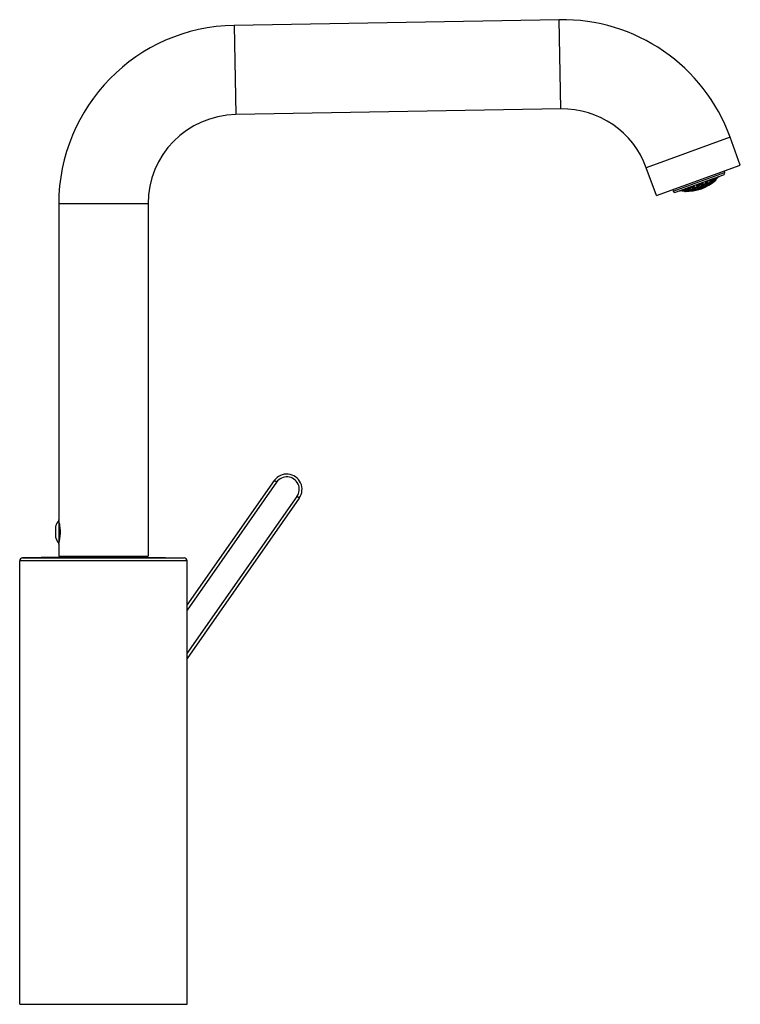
# Model space of a CAD drawing. Header units: millimetres. Extents: x -522 to 246, y -63 to 530.
# Tile 19 of 19: x 53 to 246, y 265 to 530. Entities that reach past the tile are written whole.
import ezdxf

# ---------------------------------------------------------------- set-up
doc = ezdxf.new("R2010")
doc.units = ezdxf.units.MM
doc.header["$LTSCALE"] = 23.1
doc.layers.get('0').update_dxf_attribs({"linetype": 'CONTINUOUS'})

msp = doc.modelspace()

# ---------------------------------------------------------------- linework, layer by layer
at = {"color": 7, "linetype": 'CONTINUOUS'}
for p, q in [((197.63, 529.51), (110.2, 527.98)), ((198.05, 505.51), (110.62, 503.99)), ((246.31, 490.42), (243.58, 497.93)), ((223.76, 482.21), (221.02, 489.73)), ((223.76, 482.21), (246.31, 490.42)), ((228.91, 483.12), (241.78, 487.81)), ((239.83, 486.81), (239.74, 487.07)), ((241.94, 488.83), (242.08, 488.45)), ((232.82, 484.05), (232.66, 484.49)), ((233.33, 484.66), (233.31, 484.73)), ((233.54, 484.1), (233.38, 484.53)), ((234.01, 484.45), (233.84, 484.92)), ((234.34, 485.1), (234.51, 485.15)), ((234.68, 484.62), (234.49, 485.16)), ((234.85, 484.18), (234.73, 484.5)), ((234.76, 484.51), (234.78, 484.52)), ((235.12, 485.07), (235.02, 485.35)), ((235.13, 484.94), (235.1, 484.94)), ((235.32, 484.53), (235.16, 484.95)), ((235.44, 484.18), (235.34, 484.45)), ((235.76, 485.33), (235.67, 485.58)), ((235.96, 484.78), (235.81, 485.2)), ((235.85, 485.2), (235.87, 485.22)), ((236.09, 484.43), (235.99, 484.69)), ((236.18, 485.75), (236.35, 485.83)), ((236.4, 485.23), (236.2, 485.78)), ((236.41, 485.11), (236.39, 485.11)), ((236.56, 484.79), (236.43, 485.15)), ((237.01, 485.58), (236.85, 486.01)), ((237.17, 485.12), (237.06, 485.44)), ((237.11, 485.45), (237.11, 485.46)), ((237.41, 486.13), (237.38, 486.21)), ((237.61, 485.58), (237.45, 486.01)), ((237.73, 485.23), (237.65, 485.47)), ((237.66, 485.07), (237.7, 485.08)), ((238.19, 486), (238.03, 486.44)), ((238.32, 485.64), (238.24, 485.87)), ((238.58, 486.57), (238.56, 486.64)), ((238.75, 486.1), (238.63, 486.45)), ((239.3, 486.61), (239.21, 486.87)), ((239.41, 486.5), (239.44, 486.52)), ((239.73, 486.53), (239.75, 486.48)), ((239.78, 486.64), (239.82, 486.66)), ((228.13, 483.8), (228.27, 483.42)), ((231.05, 483.59), (230.95, 483.87)), ((231.15, 483.5), (231.19, 483.51)), ((231.31, 483.41), (231.3, 483.46)), ((231.41, 483.35), (231.41, 483.35)), ((231.57, 483.8), (231.48, 484.06)), ((232.16, 484.22), (232.13, 484.3)), ((232.33, 483.75), (232.2, 484.11)), ((232.96, 483.65), (232.87, 483.91)), ((233.67, 483.74), (233.58, 483.99)), ((233.79, 483.66), (233.83, 483.68)), ((234, 484.32), (234, 484.32)), ((234.17, 484), (234.05, 484.34)), ((63.04, 479.99), (63.04, 395.06)), ((87.04, 479.99), (87.04, 385.31)), ((97.54, 372.09), (121.01, 405.61)), ((127.72, 400.91), (97.54, 357.8)), ((63.05, 395.02), (63.04, 395.06)), ((63.04, 394.91), (63.04, 388.71)), ((62.22, 390.21), (62.22, 393.41)), ((63.04, 388.56), (63.07, 388.71)), ((63.04, 388.56), (63.04, 385.31)), ((52.54, 264.82), (52.54, 384.03)), ((63.29, 385), (53.32, 384.83)), ((63.04, 385.31), (87.04, 385.31)), ((63.29, 385), (86.78, 385)), ((63.43, 385.31), (63.43, 384.97)), ((86.64, 385.31), (86.64, 384.97)), ((86.78, 385), (96.75, 384.83)), ((97.54, 264.82), (97.54, 384.03)), ((52.54, 264.82), (97.53, 264.82))]:
    msp.add_line(p, q, dxfattribs=at)
at = {"color": 9, "linetype": 'CONTINUOUS'}
for p, q in [((198.05, 505.51), (197.63, 529.51)), ((110.2, 527.98), (110.62, 503.99)), ((243.58, 497.93), (221.02, 489.73)), ((228.27, 483.42), (242.08, 488.45)), ((239.72, 486.37), (239.72, 486.37)), ((239.74, 486.48), (239.75, 486.48)), ((231.31, 483.41), (231.33, 483.42)), ((87.04, 479.99), (63.04, 479.99)), ((121.62, 405.18), (97.54, 370.79)), ((121.62, 405.18), (121.01, 405.61)), ((97.54, 359.11), (127.11, 401.34)), ((127.72, 400.91), (127.11, 401.34)), ((97.54, 384.03), (52.54, 384.03)), ((53.32, 384.83), (96.75, 384.83))]:
    msp.add_line(p, q, dxfattribs=at)
at = {"color": 7, "linetype": 'CONTINUOUS'}
for centre, radius, start, end in [((198.47, 481.52), 48, 20, 91), ((111.04, 479.99), 48, 91, 180), ((111.04, 479.99), 24, 91, 180), ((198.47, 481.52), 24, 20, 91), ((234.08, 489.57), 6.18, 335.6904, 336.0623), ((231.77, 495.29), 11.8, 313.246, 317.5994), ((239.1, 489.74), 2.79, 299.5522, 300.1319), ((239.09, 489.76), 2.81, 300.1328, 301.4344), ((237.06, 489.81), 4.4, 325.3026, 326.9267), ((231.77, 495.29), 11.95, 318.1641, 318.4811), ((237.09, 489.85), 4.4, 325.5915, 326.8528), ((236.97, 489.88), 4.51, 326.9214, 327.2415), ((241.61, 488.28), 0.5, 290, 20), ((231.77, 495.29), 11.94, 268.2559, 311.7441), ((229.92, 486.82), 3.6, 316.8837, 318.1233), ((229.87, 486.87), 3.67, 318.1219, 318.9041), ((231.77, 495.29), 10.88, 274.4491, 278.5973), ((236.03, 490.08), 6.15, 244.4498, 245.1227), ((235.94, 489.88), 5.92, 245.1154, 246.9477), ((230.13, 487.19), 4.27, 322.8249, 325.8036), ((235.84, 489.65), 5.68, 246.9541, 247.8959), ((229.97, 487.3), 4.47, 325.7878, 326.587), ((229.91, 487.34), 4.54, 326.5862, 327.0869), ((231.77, 495.29), 11.19, 281.5052, 285.4861), ((237.09, 490.45), 5.9, 243.9283, 247.3639), ((236.09, 488.97), 4.66, 253.1921, 256.043), ((236.94, 490.1), 5.53, 247.3921, 248.353), ((231.49, 487.27), 4.32, 321.6301, 324.6347), ((236.89, 489.98), 5.39, 248.3539, 249.0928), ((236.04, 488.76), 4.45, 256.0575, 257.118), ((231.32, 487.39), 4.53, 324.6202, 325.6758), ((236.01, 488.66), 4.34, 257.118, 258.1953), ((231.22, 487.45), 4.65, 325.6759, 326.7138), ((231.15, 487.5), 4.73, 326.7118, 327.0692), ((235.99, 488.57), 4.25, 258.1961, 259.0593), ((231.77, 495.29), 10.88, 287.9878, 292.0122), ((231.12, 487.52), 4.78, 327.0692, 327.4563), ((232.53, 487.03), 3.83, 316.0584, 316.9539), ((231.77, 495.29), 11.44, 287.9709, 292.0291), ((237.22, 489.62), 4.63, 252.5276, 255.3652), ((231.12, 488), 5.55, 330.923, 333.5658), ((236.49, 488.4), 3.75, 263.0327, 266.2621), ((237.16, 489.42), 4.42, 255.3798, 256.453), ((230.85, 488.13), 5.84, 333.5512, 334.4771), ((230.7, 488.2), 6.01, 334.4771, 335.3858), ((237.13, 489.3), 4.3, 256.4519, 257.8064), ((232.81, 487.46), 4.3, 320.9462, 322.8866), ((230.57, 488.27), 6.16, 335.3848, 336.0433), ((237.11, 489.21), 4.21, 257.8092, 258.3866), ((232.69, 487.55), 4.45, 322.882, 323.9425), ((236.48, 488.23), 3.59, 266.2703, 268.662), ((233.97, 487.11), 3.56, 310.0051, 312.2257), ((232.6, 487.61), 4.56, 323.9425, 324.9861), ((232.51, 487.68), 4.67, 324.9862, 326.0129), ((233.91, 487.18), 3.65, 312.2218, 313.3988), ((232.44, 487.72), 4.76, 326.0111, 326.4437), ((236.47, 488.14), 3.5, 268.6683, 269.6596), ((231.77, 495.29), 11.19, 294.5139, 298.4948), ((232.4, 487.75), 4.8, 326.4436, 326.7919), ((233.84, 487.26), 3.76, 313.4045, 315.7163), ((233.76, 487.33), 3.86, 315.7104, 316.6503), ((231.77, 495.29), 11.64, 294.2368, 298.2554), ((238.25, 490.23), 4.37, 252.8857, 256.6447), ((237.58, 489.11), 3.69, 262.3179, 265.5501), ((232.39, 488.29), 5.54, 330.3997, 333.0605), ((238.2, 490.02), 4.15, 256.6731, 257.1922), ((237.03, 488.2), 3.19, 274.0509, 277.6458), ((233.96, 487.78), 4.3, 320.5318, 323.7568), ((237.57, 488.93), 3.52, 265.558, 268.0223), ((234.07, 487.74), 4.21, 320.5168, 321.2008), ((232.13, 488.43), 5.84, 333.0459, 333.9706), ((234.04, 487.76), 4.25, 321.2004, 321.6018), ((234.02, 487.82), 4.31, 320.7073, 322.6851), ((231.98, 488.5), 6, 333.9706, 334.8783), ((233.97, 487.81), 4.34, 321.6096, 323.7497), ((231.87, 488.55), 6.13, 334.8766, 335.2922), ((231.81, 488.58), 6.19, 335.2919, 335.5492), ((233.74, 487.94), 4.57, 323.7499, 325.8151), ((231.77, 495.29), 10.88, 301.4027, 305.5509), ((237.56, 488.84), 3.42, 268.0292, 268.9886), ((233.9, 487.91), 4.46, 322.6803, 323.7402), ((237.04, 488.13), 3.13, 277.6554, 278.953), ((233.75, 487.97), 4.61, 323.7566, 326.8406), ((233.82, 487.98), 4.57, 323.7402, 324.7834), ((233.66, 487.99), 4.67, 325.8075, 326.1935), ((237.05, 488.11), 3.1, 278.9532, 280.2587), ((233.63, 488.01), 4.7, 326.1938, 326.8269), ((233.72, 488.04), 4.68, 324.7834, 325.8097), ((233.64, 488.1), 4.79, 325.809, 326.6178), ((237.05, 488.08), 3.07, 280.2591, 281.3827), ((234.99, 487.62), 3.71, 314.6437, 315.0158), ((231.77, 495.29), 11.44, 300.7073, 304.8954), ((234.97, 487.64), 3.73, 315.0158, 315.3864), ((234.94, 487.66), 3.77, 315.3885, 316.4942), ((234.85, 487.76), 3.91, 316.4928, 316.8504), ((238.61, 489.9), 3.51, 261.0488, 266.8936), ((238.09, 488.97), 3.09, 273.4889, 277.1237), ((233.64, 488.68), 5.47, 330.3704, 332.1175), ((238.6, 489.7), 3.31, 266.9445, 267.8879), ((233.45, 488.79), 5.68, 332.1125, 333.0546), ((238.1, 488.9), 3.02, 277.1337, 278.4825), ((233.3, 488.86), 5.84, 333.0546, 333.9795), ((235.13, 488.35), 4.35, 320.8872, 323.9794), ((233.16, 488.93), 6, 333.9795, 334.8874), ((238.11, 488.87), 2.99, 278.4827, 279.8402), ((233.02, 488.99), 6.16, 334.8867, 335.6007), ((231.77, 495.29), 11.19, 307.7578, 310.9032), ((238.11, 488.84), 2.96, 279.8407, 280.9544), ((234.96, 488.48), 4.56, 323.9643, 325.0112), ((234.87, 488.54), 4.67, 325.0112, 326.041), ((234.78, 488.6), 4.79, 326.0404, 326.9069), ((231.77, 495.29), 11.64, 306.9381, 311.151), ((238.64, 489.19), 2.79, 286.0141, 294.0559), ((234.66, 489.29), 5.54, 330.8663, 333.5853), ((239.12, 489.76), 2.8, 278.5649, 280.2857), ((238.18, 488.82), 2.89, 298.7802, 301.7094), ((236.34, 488.87), 4.14, 321.3684, 322.4216), ((239.59, 487.13), 0.125, 280.3321, 287.7985), ((234.39, 489.43), 5.84, 333.5698, 334.4945), ((236.25, 488.93), 4.24, 322.4221, 323.5862), ((234.24, 489.5), 6.01, 334.4945, 335.402), ((236.16, 489), 4.35, 323.5859, 324.6677), ((234.14, 489.55), 6.12, 335.4001, 335.6903), ((238.16, 488.85), 2.93, 301.7049, 302.2867), ((236.1, 489.05), 4.44, 324.666, 325.1843), ((239.66, 486.45), 0.1, 310.5034, 20), ((235.91, 489.12), 4.62, 325.7593, 326.7691), ((235.94, 489.15), 4.62, 325.1995, 327.8162), ((235.87, 489.15), 4.67, 326.7725, 327.4434), ((235.54, 489.36), 5.05, 327.4418, 327.7533), ((228.74, 483.59), 0.5, 200, 290), ((231.19, 487.7), 4.4, 253.1472, 254.4085), ((231.24, 487.73), 4.43, 252.7532, 254.3694), ((231.77, 495.29), 11.95, 261.5189, 261.8359), ((231.21, 487.62), 4.32, 254.3747, 254.7028), ((229.72, 486.35), 2.81, 278.5656, 279.8684), ((229.72, 486.33), 2.79, 279.8693, 280.4478), ((231.77, 495.29), 11.8, 262.4006, 266.754), ((233.54, 489.15), 5.89, 243.9142, 248.261), ((231.02, 484.01), 0.125, 292.2014, 299.6677), ((229.69, 486.33), 2.8, 299.7143, 301.4351), ((232.56, 488.03), 4.76, 252.1986, 252.7172), ((232.54, 487.97), 4.69, 252.7173, 253.2044), ((232.59, 488), 4.72, 252.2343, 253.8909), ((232.51, 487.87), 4.59, 253.2024, 254.2676), ((230.42, 486.2), 2.79, 285.9431, 293.9848), ((232.48, 487.78), 4.5, 254.2696, 254.8157), ((232.56, 487.9), 4.62, 253.9051, 254.2407), ((232.43, 487.57), 4.27, 254.7887, 258.6051), ((231.41, 483.45), 0.1, 200, 269.1233), ((233.35, 488.69), 5.39, 248.3326, 249.1502), ((231.01, 486.25), 2.93, 277.7133, 278.2951), ((231.02, 486.22), 2.9, 278.2922, 280.6332), ((231.77, 495.29), 11.64, 268.8492, 273.0619), ((231.02, 486.19), 2.87, 280.6365, 281.2248), ((231.77, 495.29), 11.19, 269.0968, 272.2422), ((234.78, 489.51), 5.99, 244.3843, 246.9309), ((230.08, 486.67), 3.38, 312.1278, 315.6395), ((233.73, 488.12), 4.67, 253.0773, 256.0201), ((234.66, 489.23), 5.68, 246.9454, 247.8875), ((231.04, 486.3), 2.99, 299.0543, 302.8734), ((229.98, 486.76), 3.52, 315.6257, 316.8836), ((234.6, 489.09), 5.53, 247.8875, 248.8469), ((233.68, 487.91), 4.45, 256.0358, 257.0996), ((234.56, 488.96), 5.39, 248.8477, 249.6354), ((231.01, 486.35), 3.05, 302.8664, 304.2054), ((233.65, 487.81), 4.34, 257.0997, 258.1804), ((230.98, 486.38), 3.09, 304.2056, 305.5341), ((233.63, 487.71), 4.25, 258.181, 259.1291), ((230.97, 486.4), 3.12, 305.5328, 306.0138), ((231.77, 495.29), 11.44, 275.1046, 279.2927), ((230.96, 486.42), 3.14, 306.0138, 306.501), ((234.96, 488.58), 4.79, 253.3822, 254.1912), ((234.97, 488.49), 4.69, 253.1724, 254.1915), ((234.91, 488.42), 4.63, 254.1841, 256.2538), ((235.01, 488.49), 4.68, 253.1715, 254.5228), ((234.94, 488.37), 4.57, 254.1849, 256.2502), ((235.79, 489.51), 5.53, 247.8959, 248.855), ((231.43, 486.68), 3.49, 311.0256, 314.4488), ((234.99, 488.43), 4.61, 254.5244, 255.2174), ((235.75, 489.41), 5.42, 248.8567, 249.3259), ((234.24, 487.43), 3.79, 263.1423, 264.9763), ((234.87, 488.26), 4.46, 256.2602, 257.3203), ((234.97, 488.34), 4.52, 255.2154, 256.2554), ((235.72, 489.35), 5.36, 249.3263, 249.6172), ((232.35, 486.38), 3.09, 298.62, 301.0489), ((234.88, 488.11), 4.3, 256.2432, 259.4682), ((231.34, 486.77), 3.62, 314.4363, 315.6452), ((234.85, 488.16), 4.36, 257.3203, 258.397), ((234.93, 488.16), 4.34, 256.2503, 258.3904), ((234.23, 487.35), 3.71, 264.9842, 265.3563), ((231.28, 486.82), 3.7, 315.6453, 316.8381), ((232.33, 486.42), 3.13, 301.047, 302.3447), ((231.24, 486.86), 3.75, 316.8363, 317.3064), ((234.83, 488.07), 4.26, 258.3977, 259.2983), ((231.22, 486.88), 3.78, 317.3063, 317.6672), ((232.31, 486.45), 3.16, 302.3448, 303.6338), ((234.9, 488.05), 4.23, 258.3969, 259.4822), ((232.29, 486.48), 3.2, 303.6339, 304.9135), ((232.27, 486.51), 3.23, 304.9131, 305.9402), ((231.77, 495.29), 11.64, 281.7446, 285.7632), ((235.35, 487.87), 3.83, 263.3447, 265.4334), ((232.76, 486.79), 3.5, 310.3404, 311.3318), ((235.34, 487.77), 3.72, 265.438, 266.6011), ((232.7, 486.86), 3.59, 311.338, 313.7297), ((235.34, 487.7), 3.65, 266.6012, 267.7782), ((232.63, 486.93), 3.69, 313.7245, 314.8992), ((235.34, 487.64), 3.59, 267.7784, 268.9688), ((232.58, 486.98), 3.76, 314.8993, 316.0591), ((235.34, 487.58), 3.53, 268.9693, 269.9996), ((124.36, 403.26), 4.1, 325, 145), ((66.96, 391.81), 5, 141.6839, 161.3371), ((48.85, 391.23), 14.69, 14.4734, 14.9485), ((48.01, 391.01), 15.56, 14.2431, 14.4888), ((50.01, 391.52), 13.5, 13.6639, 14.244), ((50.14, 391.55), 13.36, 11.0022, 13.6682), ((51.26, 391.76), 12.22, 4.9087, 11.0513), ((51.84, 391.81), 11.65, 355.0788, 4.8731), ((66.98, 391.82), 5.02, 198.6876, 212.2781), ((66.96, 391.81), 5, 212.3032, 217.4874), ((50.07, 392.09), 13.44, 346.2984, 347.4491), ((49.87, 392.14), 13.64, 347.4439, 347.6244), ((50.24, 392.06), 13.26, 347.6219, 348.902), ((51.1, 391.89), 12.39, 348.8876, 355.0043), ((49.09, 392.34), 14.45, 345.4653, 346.2762), ((53.34, 384.03), 0.8, 91, 180), ((96.74, 384.03), 0.8, 0, 89)]:
    msp.add_arc(centre, radius, start, end, dxfattribs=at)
at = {"color": 9, "linetype": 'CONTINUOUS'}
for centre, radius, start, end in [((234.34, 489.42), 5.87, 332.6602, 336.325), ((231.77, 495.29), 11.69, 313.5706, 316.6767), ((229.82, 486.79), 3.58, 317.7959, 318.9444), ((231.77, 495.29), 10.87, 274.301, 274.4491), ((231.77, 495.29), 10.84, 274.5441, 278.6969), ((231.77, 495.29), 10.75, 276.3937, 278.383), ((230.06, 487.12), 4.1, 323.0298, 323.9597), ((230, 487.16), 4.17, 323.9621, 324.8822), ((231.77, 495.29), 10.87, 278.5973, 278.7218), ((230.07, 487.12), 4.2, 322.5629, 326.1779), ((236.08, 490.06), 6.12, 244.2306, 245.1207), ((230.23, 487.04), 4.07, 322.4867, 323.2951), ((236.12, 490.08), 6.12, 244.2212, 245.1115), ((230.04, 487.18), 4.31, 323.3265, 327.2727), ((235.97, 489.83), 5.87, 245.1142, 246.9455), ((236.01, 489.85), 5.87, 245.105, 246.9365), ((236.14, 490.11), 6.02, 244.5357, 245.3153), ((229.88, 487.25), 4.43, 326.1532, 326.8505), ((236.08, 489.97), 5.88, 245.3152, 246.1078), ((235.82, 489.46), 5.47, 246.9346, 249.8143), ((235.94, 489.65), 5.52, 246.0813, 249.3858), ((235.89, 489.55), 5.55, 246.9364, 248.8389), ((231.77, 495.29), 11.16, 281.3736, 285.5866), ((231.77, 495.29), 11.07, 281.6758, 285.2868), ((237.37, 490.9), 6.39, 243.7132, 244.5755), ((237.22, 490.53), 5.96, 243.6902, 246.4091), ((237.14, 490.41), 5.86, 244.5673, 246.4211), ((231.4, 487.2), 4.17, 321.8502, 322.811), ((231.33, 487.25), 4.26, 322.8137, 324.3527), ((237.25, 490.58), 5.88, 244.8596, 245.5092), ((231.77, 495.29), 11.18, 285.4861, 285.5773), ((231.41, 487.22), 4.3, 321.404, 325.7707), ((236.18, 489.11), 4.81, 252.9654, 253.9621), ((231.25, 487.31), 4.35, 324.3493, 324.7056), ((236.99, 490.07), 5.48, 246.4153, 249.3164), ((237.13, 490.31), 5.59, 245.4923, 248.1801), ((231.11, 487.41), 4.53, 324.7213, 327.4562), ((231.56, 487.14), 4.17, 321.3437, 322.4571), ((236.17, 488.96), 4.62, 252.9222, 256.0066), ((237.06, 490.15), 5.55, 246.4197, 248.323), ((236.11, 488.87), 4.55, 253.9548, 256.0343), ((236.23, 489.09), 4.64, 253.6451, 254.1998), ((231.17, 487.39), 4.59, 325.7371, 326.7808), ((236.16, 488.83), 4.37, 254.1632, 258.7654), ((232.51, 486.89), 3.58, 313.779, 316.2933), ((236.97, 489.94), 5.32, 248.3298, 249.3094), ((231.08, 487.44), 4.69, 326.7788, 327.2612), ((236.05, 488.61), 4.28, 256.0264, 259.2736), ((231.03, 487.48), 4.76, 327.2614, 327.8008), ((237.03, 490.06), 5.32, 248.1973, 248.8918), ((236.1, 488.68), 4.33, 256.0206, 258.1697), ((231.77, 495.29), 10.84, 287.8458, 292.1542), ((231.77, 495.29), 10.87, 287.8775, 287.9878), ((231.77, 495.29), 10.75, 288.1537, 291.8463), ((232.57, 486.92), 3.71, 313.7606, 317.2353), ((236.07, 488.52), 4.18, 258.1762, 259.278), ((231.77, 495.29), 11.42, 287.9552, 292.0448), ((231.77, 495.29), 11.33, 288.2474, 291.7526), ((231.77, 495.29), 11.69, 288.3026, 291.6974), ((231.13, 487.89), 5.29, 331.1073, 331.4071), ((231.08, 487.91), 5.34, 331.4073, 331.8019), ((230.96, 487.98), 5.48, 331.8061, 333.1684), ((231.77, 495.29), 10.87, 292.0122, 292.1225), ((230.71, 488.11), 5.76, 333.174, 335.1493), ((231.09, 487.92), 5.47, 330.7089, 333.5915), ((237.34, 489.83), 4.84, 252.2496, 253.2483), ((231.3, 487.83), 5.27, 330.6645, 331.0361), ((237.31, 489.62), 4.59, 252.178, 255.3068), ((231.24, 487.87), 5.35, 331.0363, 331.5097), ((231.11, 487.94), 5.49, 331.5125, 332.6159), ((237.25, 489.53), 4.52, 253.2401, 255.3503), ((232.68, 487.42), 4.21, 321.1965, 322.1373), ((237.37, 489.78), 4.64, 252.5577, 253.4557), ((230.73, 488.1), 5.87, 333.5801, 335.4104), ((231, 488), 5.62, 332.6132, 333.5622), ((232.6, 487.48), 4.31, 322.1421, 324.0012), ((230.59, 488.19), 6.07, 333.6142, 336.3498), ((237.34, 489.68), 4.53, 253.4557, 254.367), ((232.74, 487.41), 4.28, 320.74, 323.9903), ((236.54, 488.47), 3.82, 262.7857, 263.9178), ((230.49, 488.21), 6.13, 335.4039, 336.2928), ((232.48, 487.57), 4.46, 323.9973, 324.9063), ((233.83, 487.09), 3.48, 310.3552, 311.3815), ((232.86, 487.36), 4.18, 320.7094, 321.8089), ((236.56, 488.34), 3.66, 262.7274, 267.408), ((237.18, 489.27), 4.26, 255.3454, 258.6403), ((237.27, 489.44), 4.29, 254.3444, 258.1256), ((232.37, 487.65), 4.59, 324.9087, 326.3585), ((237.23, 489.34), 4.3, 255.3202, 257.5037), ((236.53, 488.35), 3.7, 263.9178, 265.0788), ((233.8, 487.12), 3.53, 311.3848, 313.4293), ((232.7, 487.48), 4.38, 321.825, 325.0241), ((233.91, 487.08), 3.55, 309.8588, 314.6067), ((232.57, 487.53), 4.49, 323.9729, 325.0221), ((236.6, 488.41), 3.61, 263.7112, 264.1716), ((236.51, 488.17), 3.52, 265.0565, 269.8618), ((233.74, 487.19), 3.62, 313.4301, 315.4636), ((236.6, 488.31), 3.52, 264.1483, 269.3235), ((232.47, 487.61), 4.62, 325.0226, 326.0519), ((234, 487.03), 3.48, 310.4962, 311.0334), ((233.87, 487.17), 3.66, 311.0851, 316.8976), ((237.2, 489.18), 4.14, 257.5106, 258.6314), ((232.43, 487.67), 4.71, 325.0199, 327.0445), ((232.39, 487.66), 4.72, 326.0497, 326.4528), ((232.33, 487.7), 4.79, 326.4533, 327.0567), ((231.77, 495.29), 11.84, 292.819, 299.4824), ((231.77, 495.29), 11.16, 294.4134, 298.6264), ((231.77, 495.29), 11.74, 293.1012, 299.1977), ((231.77, 495.29), 11.18, 294.4227, 294.5139), ((231.77, 495.29), 11.07, 294.7132, 298.3242), ((236.55, 488.16), 3.48, 267.4398, 268.6504), ((233.79, 487.2), 3.73, 314.5816, 315.7309), ((233.74, 487.25), 3.79, 315.729, 316.1805), ((236.55, 488.1), 3.42, 268.6504, 269.8762), ((233.71, 487.28), 3.83, 316.1809, 316.8594), ((231.77, 495.29), 11.63, 294.2338, 298.2736), ((231.77, 495.29), 11.53, 294.5215, 297.984), ((232.39, 488.18), 5.3, 330.5873, 331.4152), ((238.35, 490.36), 4.48, 252.7575, 253.5238), ((232.25, 488.25), 5.46, 331.4153, 332.2694), ((238.33, 490.27), 4.39, 253.5238, 254.3005), ((232.12, 488.32), 5.6, 332.2689, 333.0866), ((238.35, 490.23), 4.32, 253.134, 255.9745), ((231.77, 495.29), 11.18, 298.4948, 298.611), ((231.88, 488.44), 5.88, 333.0998, 335.4772), ((232.37, 488.21), 5.47, 330.1941, 333.0747), ((237.64, 489.14), 3.71, 261.9855, 263.1578), ((238.27, 490.07), 4.19, 254.2816, 257.4937), ((232.55, 488.14), 5.31, 330.1669, 330.9045), ((237.67, 489.09), 3.63, 261.933, 265.5059), ((233.89, 487.78), 4.22, 320.9821, 321.9159), ((232.43, 488.21), 5.45, 330.9066, 332.1068), ((237.63, 489.06), 3.63, 263.1579, 264.348), ((237.71, 489.23), 3.65, 262.3869, 263.4102), ((233.84, 487.82), 4.29, 321.9159, 322.8412), ((232.01, 488.39), 5.87, 333.0635, 334.895), ((232.27, 488.29), 5.63, 332.1057, 333.048), ((233.78, 487.87), 4.36, 322.8412, 323.7608), ((238.34, 490.17), 4.14, 255.1149, 256.9648), ((237.61, 488.88), 3.45, 264.3187, 269.2512), ((237.07, 488.22), 3.19, 273.8086, 275.0684), ((231.98, 488.44), 5.95, 333.0651, 335.7863), ((237.69, 489.03), 3.46, 263.3742, 268.6793), ((238.3, 490.05), 4.13, 255.9903, 256.7222), ((233.69, 487.93), 4.47, 323.7652, 325.8762), ((237.11, 488.21), 3.16, 273.7827, 275.055), ((231.83, 488.48), 6.08, 334.8869, 335.2963), ((238.28, 489.99), 4.06, 256.7222, 257.4627), ((231.75, 488.52), 6.16, 335.2964, 335.7773), ((237.08, 488.11), 3.08, 275.0581, 278.9744), ((237.65, 488.91), 3.44, 265.5181, 267.9885), ((237.12, 488.13), 3.08, 275.0457, 278.929), ((231.77, 495.29), 10.84, 301.3031, 305.4559), ((231.77, 495.29), 10.75, 301.617, 303.6063), ((231.77, 495.29), 10.87, 301.2782, 301.4027), ((237.16, 488.21), 3.04, 275.3915, 278.7449), ((237.65, 488.81), 3.34, 267.9949, 269.2552), ((237.09, 488.04), 3.02, 278.987, 281.5777), ((231.77, 495.29), 11.42, 300.7226, 304.9163), ((237.13, 488.07), 3.02, 278.9399, 280.2543), ((231.77, 495.29), 11.33, 301.02, 304.6559), ((237.17, 488.15), 2.99, 278.746, 281.0111), ((237.13, 488.05), 3, 280.2552, 280.7896), ((237.13, 488.04), 2.99, 280.7894, 281.5777), ((231.77, 495.29), 11.69, 300.6687, 304.1447), ((231.77, 495.29), 11.79, 300.381, 304.4347), ((231.77, 495.29), 10.87, 305.5509, 305.699), ((238.7, 490.03), 3.62, 260.6549, 261.8712), ((238.72, 489.96), 3.5, 261.0389, 264.5366), ((238.68, 489.9), 3.49, 261.864, 264.3584), ((233.55, 488.62), 5.33, 330.5816, 331.4242), ((233.37, 488.71), 5.53, 331.4292, 333.0739), ((233.09, 488.86), 5.84, 333.0779, 335.1039), ((233.49, 488.68), 5.55, 330.2012, 333.9961), ((238.14, 488.96), 3.06, 273.149, 274.4675), ((235.06, 488.26), 4.19, 321.1774, 322.1188), ((238.66, 489.72), 3.3, 264.3485, 268.2345), ((233.75, 488.57), 5.29, 330.1747, 330.7988), ((238.18, 488.93), 2.99, 273.0995, 278.4544), ((234.96, 488.34), 4.31, 322.1231, 323.9705), ((238.7, 489.77), 3.32, 264.5483, 266.9677), ((233.69, 488.61), 5.37, 330.7982, 331.1515), ((238.15, 488.92), 3.02, 274.4677, 275.7974), ((238.73, 489.92), 3.37, 264.1687, 264.7398), ((233.6, 488.66), 5.47, 331.1535, 332.1132), ((238.72, 489.82), 3.27, 264.7281, 267.6393), ((233.24, 488.84), 5.87, 332.1459, 335.8107), ((238.22, 488.98), 2.94, 274.0601, 274.776), ((235.08, 488.3), 4.33, 320.7408, 325.036), ((238.16, 488.84), 2.94, 275.7914, 281.2102), ((234.84, 488.43), 4.46, 323.969, 325.6404), ((238.22, 488.94), 2.9, 274.7609, 280.6271), ((233.13, 488.86), 5.95, 333.9637, 334.8787), ((237.69, 488.33), 2.86, 285.9148, 288.5399), ((235.26, 488.21), 4.15, 320.7203, 321.2455), ((235.22, 488.24), 4.2, 321.2457, 321.8206), ((238.69, 489.68), 3.22, 266.974, 268.2089), ((233.02, 488.91), 6.07, 334.8768, 335.2393), ((232.94, 488.94), 6.16, 335.2397, 335.7681), ((231.77, 495.29), 11.07, 308.0056, 309.2161), ((231.77, 495.29), 11.16, 307.6916, 310.5421), ((231.77, 495.29), 11.74, 305.5477, 311.999), ((231.77, 495.29), 11.84, 305.2554, 312.2475), ((231.77, 495.29), 11.18, 307.6592, 307.7578), ((238.2, 488.84), 2.9, 278.4781, 279.8462), ((234.85, 488.47), 4.62, 325.0069, 326.0361), ((234.75, 488.54), 4.74, 326.0335, 326.4578), ((238.2, 488.81), 2.88, 279.8464, 281.224), ((234.67, 488.59), 4.83, 326.4583, 327.0341), ((231.77, 495.29), 11.53, 307.2511, 310.9489), ((231.77, 495.29), 11.63, 306.9511, 311.1971), ((234.65, 489.18), 5.32, 331.081, 331.8009), ((234.34, 489.34), 5.66, 331.8303, 335.2817), ((234.79, 489.14), 5.33, 330.6662, 331.6497), ((238.68, 489.22), 2.8, 285.7364, 287.1253), ((238.73, 489.17), 2.72, 285.6968, 294.3025), ((234.86, 489.14), 5.28, 330.6889, 331.195), ((234.46, 489.32), 5.69, 331.681, 335.4712), ((234.8, 489.18), 5.36, 331.195, 331.666), ((238.7, 489.15), 2.73, 287.1255, 288.5502), ((234.7, 489.23), 5.47, 331.6677, 332.6272), ((238.77, 489.22), 2.65, 286.9589, 287.5092), ((238.77, 489.23), 2.67, 287.5075, 293.723), ((238.7, 489.13), 2.71, 288.561, 292.8736), ((233.92, 489.57), 6.29, 335.4393, 335.7804), ((233.69, 489.67), 6.54, 335.7818, 336.3198), ((238.67, 489.21), 2.8, 292.8703, 294.2647), ((231.77, 495.29), 11.69, 263.3233, 266.4294), ((233.68, 489.37), 6.13, 243.7072, 244.5984), ((233.64, 489.19), 5.92, 243.6269, 247.3335), ((230.31, 486.13), 2.65, 286.271, 287.5093), ((233.58, 489.14), 5.87, 244.5918, 246.4242), ((230.36, 486.13), 2.72, 285.6991, 294.3024), ((230.3, 486.15), 2.67, 287.5105, 293.0385), ((230.38, 486.21), 2.81, 285.7372, 286.6155), ((230.39, 486.18), 2.78, 286.6163, 287.1322), ((233.72, 489.3), 5.91, 244.7469, 245.4182), ((230.41, 486.13), 2.73, 287.1297, 294.2828), ((233.42, 488.77), 5.47, 246.4129, 249.2912), ((233.57, 488.97), 5.55, 245.3892, 248.8892), ((231.77, 495.29), 11.84, 267.7525, 274.7446), ((230.94, 486.3), 2.91, 277.7134, 278.1992), ((233.47, 488.8), 5.5, 247.3875, 248.3503), ((231.77, 495.29), 11.74, 268.001, 274.4523), ((233.41, 488.64), 5.33, 248.3503, 249.3338), ((231.77, 495.29), 11.63, 268.8029, 273.0489), ((231.77, 495.29), 11.53, 269.0511, 272.7489), ((231.77, 495.29), 11.16, 269.4579, 272.3084), ((231.77, 495.29), 11.07, 270.7839, 271.9944), ((230, 486.58), 3.2, 312.3485, 312.9381), ((229.94, 486.65), 3.28, 312.9456, 315.2676), ((231.77, 495.29), 11.18, 272.2422, 272.3408), ((229.98, 486.64), 3.36, 311.843, 317.8435), ((234.89, 489.63), 6.12, 244.2212, 245.1123), ((230.12, 486.54), 3.23, 311.7471, 313.0628), ((234.93, 489.64), 6.12, 244.2306, 245.1214), ((229.88, 486.7), 3.37, 315.2602, 315.8313), ((234.78, 489.4), 5.87, 245.1058, 246.9381), ((230.93, 486.24), 2.85, 299.3551, 300.5426), ((234.82, 489.41), 5.87, 245.1149, 246.947), ((230.91, 486.28), 2.9, 300.5449, 302.9014), ((231, 486.2), 2.89, 298.7795, 301.5249), ((233.79, 488.21), 4.76, 252.9411, 253.9498), ((234.95, 489.64), 5.99, 244.906, 245.34), ((231.02, 486.24), 2.93, 298.7787, 304.2112), ((233.79, 488.09), 4.63, 252.9414, 256.0215), ((234.77, 489.23), 5.54, 245.2787, 249.3991), ((234.63, 489.03), 5.47, 246.9269, 249.8059), ((230.89, 486.3), 2.93, 302.9002, 305.9413), ((230.95, 486.27), 2.97, 301.5341, 305.5702), ((234.7, 489.12), 5.55, 246.9469, 248.8486), ((233.8, 487.95), 4.35, 254.2058, 258.7882), ((230.96, 486.33), 3.04, 304.207, 306.855), ((230.91, 486.33), 3.04, 305.5583, 306.0654), ((233.72, 487.81), 4.33, 256.0395, 258.1865), ((234.62, 488.91), 5.32, 248.8553, 249.8322), ((230.9, 486.35), 3.06, 306.0658, 306.8791), ((231.7, 486.15), 2.86, 291.4609, 294.0845), ((231.77, 495.29), 11.42, 275.0837, 279.2774), ((231.77, 495.29), 11.33, 275.3441, 278.98), ((233.69, 487.66), 4.18, 258.1926, 259.2908), ((231.77, 495.29), 11.79, 275.5653, 279.619), ((231.77, 495.29), 11.69, 275.8553, 279.3313), ((231.34, 486.61), 3.34, 311.2817, 312.368), ((231.28, 486.67), 3.42, 312.3728, 314.5087), ((231.39, 486.59), 3.4, 310.7585, 314.2007), ((231.48, 486.55), 3.34, 310.7167, 311.8585), ((232.23, 486.34), 2.97, 298.986, 300.1225), ((231.21, 486.74), 3.52, 314.5042, 315.5535), ((231.37, 486.66), 3.5, 311.8876, 316.4943), ((231.14, 486.81), 3.62, 315.5585, 317.618), ((232.21, 486.37), 3.01, 300.1245, 302.3796), ((232.3, 486.31), 3.02, 298.4318, 302.3731), ((231.27, 486.72), 3.58, 314.1967, 316.8854), ((232.35, 486.31), 3.01, 298.4211, 301.0123), ((235.04, 488.47), 4.53, 254.1292, 254.4481), ((234.99, 488.31), 4.36, 254.4192, 258.9884), ((232.19, 486.41), 3.05, 302.3794, 304.8641), ((235.81, 489.34), 5.32, 248.8456, 249.824), ((231.19, 486.79), 3.68, 316.8752, 317.3548), ((231.16, 486.82), 3.73, 317.3552, 318.0484), ((232.3, 486.39), 3.11, 301.0405, 306.2151), ((231.23, 486.8), 3.7, 316.4693, 318.0161), ((232.26, 486.38), 3.1, 302.3698, 304.9486), ((231.77, 495.29), 11.84, 280.5176, 287.181), ((231.77, 495.29), 11.74, 280.8023, 286.8988), ((231.77, 495.29), 11.18, 281.389, 281.5052), ((232.23, 486.42), 3.15, 304.9438, 305.4515), ((232.22, 486.44), 3.17, 305.4518, 306.2164), ((231.77, 495.29), 11.63, 281.7264, 285.7662), ((231.77, 495.29), 11.53, 282.016, 285.4785), ((232.61, 486.78), 3.43, 310.6515, 311.6989), ((232.58, 486.81), 3.47, 311.699, 312.7389), ((232.68, 486.75), 3.48, 310.1391, 313.77), ((235.39, 487.88), 3.83, 263.1482, 264.2744), ((232.55, 486.84), 3.52, 312.7388, 313.775), ((232.76, 486.72), 3.43, 310.1123, 311.3326), ((235.42, 487.76), 3.69, 263.11, 267.7339), ((235.37, 487.64), 3.59, 264.2336, 270.1275), ((232.71, 486.79), 3.52, 311.3378, 313.7422), ((232.57, 486.88), 3.65, 313.762, 316.1045), ((235.46, 487.75), 3.56, 264.5527, 269.6198), ((232.5, 486.94), 3.75, 316.0968, 316.5247), ((232.47, 486.97), 3.79, 316.5253, 317.2418), ((235.41, 487.59), 3.52, 267.7654, 268.9599), ((233.5, 486.65), 3.2, 303.4352, 305.4553), ((235.41, 487.53), 3.46, 268.9599, 270.1689), ((233.48, 486.68), 3.25, 305.4523, 305.8518), ((231.77, 495.29), 11.79, 288.0196, 291.9804), ((234.02, 487.01), 3.45, 309.8258, 310.4964), ((235.99, 487.57), 3.21, 274.1446, 276.1581), ((236, 487.53), 3.17, 276.1619, 276.5681), ((124.36, 403.26), 3.35, 325, 145.0001)]:
    msp.add_arc(centre, radius, start, end, dxfattribs=at)
at = {"color": 7, "linetype": 'CONTINUOUS'}
for points, knots in [([(240.64, 487.28), (240.62, 487.27), (240.55, 487.26), (240.5, 487.31), (240.49, 487.34)], [0, 0, 0, 0, 0.497023, 1, 1, 1, 1]), ([(233.34, 484.65), (233.34, 484.64), (233.36, 484.61), (233.39, 484.58), (233.41, 484.57)], [0, 0, 0, 0, 0.288844, 1, 1, 1, 1]), ([(233.97, 484.35), (233.98, 484.36), (233.99, 484.38), (234, 484.42), (234.01, 484.44), (234, 484.45)], [0, 0, 0, 0, 0.426432, 0.705867, 1, 1, 1, 1]), ([(234.77, 484.54), (234.76, 484.54), (234.72, 484.56), (234.69, 484.59), (234.68, 484.62)], [0, 0, 0, 0, 0.199293, 1, 1, 1, 1]), ([(235.11, 485.09), (235.12, 485.07), (235.12, 485.02), (235.1, 484.98), (235.09, 484.97)], [0, 0, 0, 0, 0.55967, 1, 1, 1, 1]), ([(235.29, 484.42), (235.3, 484.43), (235.31, 484.47), (235.32, 484.51), (235.31, 484.53)], [0, 0, 0, 0, 0.423554, 1, 1, 1, 1]), ([(235.77, 485.31), (235.78, 485.29), (235.81, 485.27), (235.84, 485.25), (235.86, 485.24)], [0, 0, 0, 0, 0.56123, 1, 1, 1, 1]), ([(236.06, 484.7), (236.04, 484.7), (236, 484.73), (235.97, 484.76), (235.96, 484.78)], [0, 0, 0, 0, 0.424244, 1, 1, 1, 1]), ([(236.18, 484.35), (236.17, 484.35), (236.12, 484.37), (236.1, 484.41), (236.09, 484.43)], [0, 0, 0, 0, 0.408152, 1, 1, 1, 1]), ([(236.36, 484.37), (236.37, 484.38), (236.39, 484.41), (236.39, 484.46), (236.38, 484.49)], [0, 0, 0, 0, 0.185427, 1, 1, 1, 1]), ([(236.38, 485.12), (236.39, 485.14), (236.4, 485.17), (236.4, 485.21), (236.4, 485.23)], [0, 0, 0, 0, 0.433866, 1, 1, 1, 1]), ([(236.54, 484.68), (236.55, 484.69), (236.57, 484.73), (236.56, 484.77), (236.56, 484.79)], [0, 0, 0, 0, 0.418288, 1, 1, 1, 1]), ([(237.12, 485.49), (237.1, 485.49), (237.05, 485.52), (237.02, 485.55), (237.01, 485.58)], [0, 0, 0, 0, 0.43092, 1, 1, 1, 1]), ([(237.28, 485.04), (237.26, 485.04), (237.22, 485.06), (237.18, 485.1), (237.17, 485.12)], [0, 0, 0, 0, 0.414318, 1, 1, 1, 1]), ([(237.4, 486.14), (237.41, 486.13), (237.42, 486.09), (237.41, 486.05), (237.4, 486.02)], [0, 0, 0, 0, 0.28846, 1, 1, 1, 1]), ([(237.6, 484.98), (237.58, 484.98), (237.53, 485), (237.5, 485.03), (237.49, 485.06)], [0, 0, 0, 0, 0.403798, 1, 1, 1, 1]), ([(237.6, 485.47), (237.61, 485.47), (237.62, 485.51), (237.62, 485.55), (237.61, 485.58)], [0, 0, 0, 0, 0.196838, 1, 1, 1, 1]), ([(237.73, 485.11), (237.74, 485.12), (237.76, 485.15), (237.75, 485.2), (237.73, 485.23)], [0, 0, 0, 0, 0.187037, 1, 1, 1, 1]), ([(238.31, 485.92), (238.3, 485.92), (238.26, 485.92), (238.23, 485.95), (238.21, 485.97)], [0, 0, 0, 0, 0.19053, 1, 1, 1, 1]), ([(238.44, 485.56), (238.42, 485.55), (238.37, 485.57), (238.33, 485.61), (238.32, 485.64)], [0, 0, 0, 0, 0.406303, 1, 1, 1, 1]), ([(238.59, 486.56), (238.59, 486.55), (238.6, 486.52), (238.6, 486.48), (238.59, 486.46)], [0, 0, 0, 0, 0.294862, 1, 1, 1, 1]), ([(238.6, 485.62), (238.61, 485.63), (238.62, 485.66), (238.61, 485.7), (238.59, 485.74)], [0, 0, 0, 0, 0.185108, 1, 1, 1, 1]), ([(238.62, 486.44), (238.61, 486.44), (238.61, 486.44), (238.6, 486.44), (238.6, 486.44)], [0, 0, 0, 0, 0.669913, 1, 1, 1, 1]), ([(238.76, 485.99), (238.77, 486), (238.78, 486.04), (238.76, 486.08), (238.75, 486.1)], [0, 0, 0, 0, 0.191813, 1, 1, 1, 1]), ([(239.43, 486.53), (239.42, 486.53), (239.39, 486.53), (239.35, 486.55), (239.33, 486.57)], [0, 0, 0, 0, 0.185292, 1, 1, 1, 1]), ([(239.73, 486.52), (239.72, 486.52), (239.68, 486.52), (239.65, 486.54), (239.62, 486.56)], [0, 0, 0, 0, 0.181409, 1, 1, 1, 1]), ([(239.84, 486.79), (239.84, 486.78), (239.86, 486.75), (239.86, 486.72), (239.85, 486.7)], [0, 0, 0, 0, 0.314999, 1, 1, 1, 1]), ([(230.19, 483.59), (230.21, 483.57), (230.2, 483.49), (230.15, 483.46), (230.12, 483.45)], [0, 0, 0, 0, 0.503297, 1, 1, 1, 1]), ([(231.04, 483.61), (231.05, 483.6), (231.05, 483.56), (231.07, 483.52), (231.1, 483.51)], [0, 0, 0, 0, 0.31732, 1, 1, 1, 1]), ([(231.3, 483.46), (231.32, 483.46), (231.35, 483.49), (231.36, 483.53), (231.36, 483.55)], [0, 0, 0, 0, 0.399242, 1, 1, 1, 1]), ([(231.53, 483.66), (231.54, 483.66), (231.56, 483.7), (231.57, 483.73), (231.58, 483.75)], [0, 0, 0, 0, 0.410619, 1, 1, 1, 1]), ([(232.15, 484.23), (232.16, 484.22), (232.17, 484.18), (232.2, 484.15), (232.22, 484.14)], [0, 0, 0, 0, 0.294989, 1, 1, 1, 1]), ([(232.21, 484.11), (232.21, 484.11), (232.22, 484.11), (232.22, 484.12), (232.23, 484.12)], [0, 0, 0, 0, 0.669932, 1, 1, 1, 1]), ([(232.39, 483.67), (232.38, 483.67), (232.35, 483.69), (232.34, 483.73), (232.33, 483.75)], [0, 0, 0, 0, 0.195095, 1, 1, 1, 1]), ([(232.68, 483.58), (232.68, 483.57), (232.7, 483.53), (232.72, 483.49), (232.75, 483.49)], [0, 0, 0, 0, 0.319903, 1, 1, 1, 1]), ([(232.78, 483.91), (232.79, 483.91), (232.81, 483.94), (232.82, 483.98), (232.82, 484.01)], [0, 0, 0, 0, 0.189999, 1, 1, 1, 1]), ([(232.91, 483.55), (232.93, 483.55), (232.94, 483.58), (232.95, 483.62), (232.96, 483.64), (232.96, 483.65)], [0, 0, 0, 0, 0.401521, 0.686159, 1, 1, 1, 1]), ([(233.61, 484.01), (233.6, 484.02), (233.57, 484.03), (233.55, 484.07), (233.54, 484.1)], [0, 0, 0, 0, 0.196836, 1, 1, 1, 1]), ([(233.74, 483.66), (233.73, 483.66), (233.7, 483.67), (233.68, 483.71), (233.67, 483.74)], [0, 0, 0, 0, 0.188663, 1, 1, 1, 1]), ([(233.93, 483.65), (233.93, 483.65), (233.95, 483.66), (233.96, 483.69), (233.97, 483.71)], [0, 0, 0, 0, 0.197446, 1, 1, 1, 1]), ([(234.13, 483.9), (234.15, 483.91), (234.16, 483.93), (234.17, 483.97), (234.17, 483.99), (234.17, 484)], [0, 0, 0, 0, 0.41105, 0.693771, 1, 1, 1, 1]), ([(234.93, 484.09), (234.92, 484.09), (234.88, 484.11), (234.86, 484.14), (234.85, 484.18)], [0, 0, 0, 0, 0.190161, 1, 1, 1, 1]), ([(235.18, 484.05), (235.19, 484.04), (235.2, 484.01), (235.24, 483.98), (235.27, 483.98)], [0, 0, 0, 0, 0.319097, 1, 1, 1, 1]), ([(235.42, 484.07), (235.43, 484.08), (235.45, 484.12), (235.45, 484.16), (235.44, 484.18)], [0, 0, 0, 0, 0.408221, 1, 1, 1, 1])]:
    msp.add_open_spline(points, degree=3, knots=knots, dxfattribs=at)
for points in [[(240.68, 487.31), (240.67, 487.3), (240.65, 487.29), (240.64, 487.28)], [(232.61, 484.44), (232.6, 484.44), (232.59, 484.45), (232.58, 484.45)], [(233.39, 484.53), (233.4, 484.53), (233.41, 484.54), (233.42, 484.55)], [(233.46, 484.56), (233.47, 484.57), (233.48, 484.57), (233.49, 484.58)], [(233.5, 484.58), (233.51, 484.59), (233.53, 484.6), (233.54, 484.61)], [(234.51, 485.15), (234.52, 485.15), (234.53, 485.15), (234.53, 485.16)], [(234.88, 484.58), (234.86, 484.56), (234.84, 484.55), (234.81, 484.54)], [(234.97, 484.94), (235, 484.93), (235.03, 484.93), (235.05, 484.94)], [(235.33, 484.42), (235.32, 484.41), (235.31, 484.4), (235.3, 484.41)], [(235.97, 485.3), (235.95, 485.28), (235.93, 485.26), (235.9, 485.25)], [(236.03, 484.67), (236.04, 484.67), (236.06, 484.68), (236.06, 484.68)], [(236.15, 484.75), (236.14, 484.73), (236.12, 484.72), (236.1, 484.71)], [(236.18, 485.75), (236.18, 485.75), (236.17, 485.75), (236.16, 485.75)], [(236.34, 485.1), (236.32, 485.09), (236.29, 485.08), (236.27, 485.09)], [(236.51, 484.66), (236.49, 484.65), (236.47, 484.64), (236.45, 484.64)], [(236.57, 484.68), (236.57, 484.67), (236.56, 484.67), (236.55, 484.67)], [(237.11, 485.46), (237.11, 485.46), (237.12, 485.47), (237.12, 485.47)], [(237.21, 485.55), (237.2, 485.53), (237.18, 485.51), (237.16, 485.5)], [(237.26, 485.02), (237.27, 485.02), (237.28, 485.02), (237.28, 485.03)], [(237.33, 485.97), (237.31, 485.97), (237.29, 485.97), (237.28, 485.97)], [(237.36, 485.09), (237.35, 485.08), (237.34, 485.06), (237.32, 485.06)], [(237.37, 485.99), (237.36, 485.98), (237.34, 485.97), (237.33, 485.98)], [(237.44, 486), (237.43, 486), (237.42, 486), (237.41, 486)], [(237.54, 485.42), (237.53, 485.42), (237.51, 485.42), (237.5, 485.42)], [(237.57, 485.44), (237.56, 485.43), (237.55, 485.43), (237.54, 485.43)], [(237.63, 485.46), (237.62, 485.45), (237.61, 485.45), (237.61, 485.45)], [(238.09, 486.44), (238.1, 486.44), (238.11, 486.45), (238.11, 486.46)], [(238.21, 485.97), (238.2, 485.98), (238.19, 485.99), (238.19, 486)], [(238.3, 485.89), (238.3, 485.89), (238.31, 485.9), (238.31, 485.9)], [(238.39, 485.98), (238.38, 485.96), (238.36, 485.95), (238.35, 485.94)], [(238.51, 486.4), (238.5, 486.39), (238.49, 486.39), (238.48, 486.39)], [(238.48, 485.58), (238.49, 485.59), (238.5, 485.6), (238.51, 485.61)], [(238.56, 486.42), (238.55, 486.41), (238.53, 486.4), (238.51, 486.4)], [(238.73, 485.96), (238.71, 485.95), (238.69, 485.94), (238.67, 485.93)], [(238.78, 485.99), (238.78, 485.98), (238.77, 485.98), (238.77, 485.98)], [(239.33, 486.57), (239.32, 486.58), (239.31, 486.6), (239.3, 486.61)], [(239.5, 486.6), (239.49, 486.58), (239.48, 486.57), (239.47, 486.56)], [(239.68, 487.04), (239.66, 487.02), (239.65, 487.01), (239.63, 487.01)], [(230.12, 483.45), (230.1, 483.45), (230.09, 483.45), (230.07, 483.45)], [(231.02, 483.88), (231.04, 483.88), (231.05, 483.89), (231.07, 483.89)], [(231.43, 483.66), (231.45, 483.65), (231.47, 483.65), (231.48, 483.65)], [(231.57, 483.8), (231.58, 483.78), (231.58, 483.77), (231.58, 483.75)], [(232.27, 484.13), (232.28, 484.13), (232.3, 484.13), (232.32, 484.14)], [(232.32, 484.14), (232.33, 484.15), (232.34, 484.15), (232.35, 484.16)], [(232.37, 483.66), (232.38, 483.65), (232.39, 483.65), (232.39, 483.66)], [(232.44, 483.67), (232.46, 483.67), (232.47, 483.67), (232.49, 483.68)], [(232.68, 483.9), (232.7, 483.9), (232.72, 483.9), (232.74, 483.9)], [(232.81, 483.89), (232.8, 483.89), (232.79, 483.89), (232.79, 483.89)], [(232.82, 484.05), (232.82, 484.04), (232.83, 484.02), (232.82, 484.01)], [(232.83, 483.54), (232.84, 483.54), (232.86, 483.54), (232.87, 483.54)], [(233.6, 483.99), (233.61, 483.99), (233.61, 484), (233.62, 484)], [(233.66, 484.01), (233.67, 484.02), (233.68, 484.02), (233.69, 484.03)], [(233.69, 484.02), (233.7, 484.03), (233.71, 484.04), (233.72, 484.04)], [(233.86, 484.33), (233.88, 484.32), (233.91, 484.32), (233.93, 484.33)], [(233.97, 483.71), (233.97, 483.72), (233.97, 483.74), (233.97, 483.75)], [(234, 484.32), (233.99, 484.32), (233.98, 484.32), (233.98, 484.33)], [(234.04, 483.88), (234.06, 483.88), (234.08, 483.88), (234.09, 483.88)], [(234.91, 484.07), (234.92, 484.07), (234.93, 484.07), (234.93, 484.08)], [(235.02, 484.12), (235.01, 484.11), (234.99, 484.1), (234.97, 484.1)], [(235.19, 484.4), (235.21, 484.39), (235.23, 484.39), (235.25, 484.4)], [(235.34, 484.05), (235.35, 484.05), (235.36, 484.05), (235.38, 484.05)], [(236.23, 484.36), (236.24, 484.37), (236.25, 484.37), (236.26, 484.38)]]:
    msp.add_open_spline(points, degree=3, dxfattribs=at)
at = {"color": 9, "linetype": 'CONTINUOUS'}
msp.add_open_spline([(232.59, 484.46), (232.51, 484.36), (232.42, 484.27), (232.32, 484.18)], degree=3, dxfattribs=at)
for points, knots in [([(235.1, 484.94), (235.08, 484.91), (235.01, 484.8), (234.93, 484.68), (234.86, 484.6)], [0, 0, 0, 0, 0.254148, 1, 1, 1, 1]), ([(238.77, 485.98), (238.75, 485.95), (238.67, 485.83), (238.59, 485.72), (238.53, 485.64)], [0, 0, 0, 0, 0.254016, 1, 1, 1, 1]), ([(239.72, 486.37), (239.73, 486.38), (239.75, 486.42), (239.74, 486.46), (239.74, 486.48)], [0, 0, 0, 0, 0.478704, 1, 1, 1, 1]), ([(231.33, 483.42), (231.33, 483.4), (231.35, 483.36), (231.39, 483.35), (231.41, 483.35)], [0, 0, 0, 0, 0.515638, 1, 1, 1, 1]), ([(232.87, 483.54), (232.84, 483.55), (232.7, 483.57), (232.57, 483.61), (232.47, 483.63)], [0, 0, 0, 0, 0.246181, 1, 1, 1, 1])]:
    msp.add_open_spline(points, degree=3, knots=knots, dxfattribs=at)

doc.saveas('drawing.dxf')
